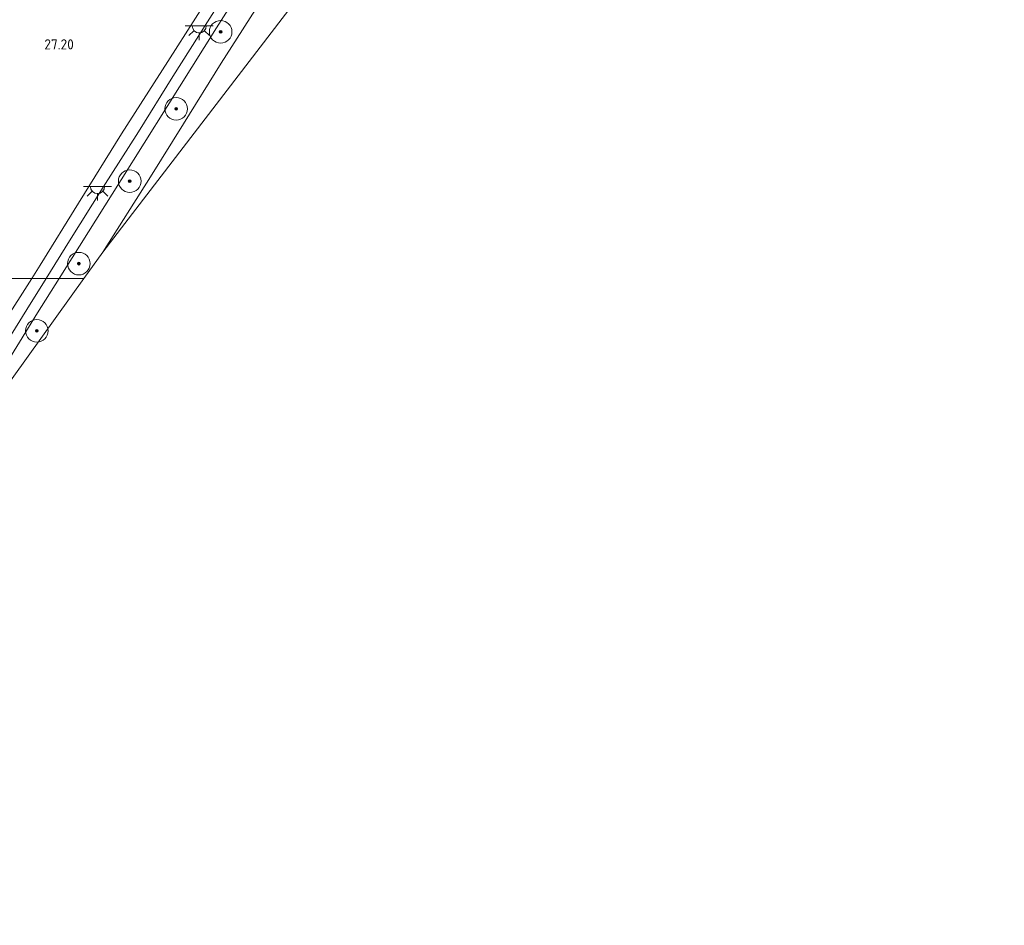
# Model space of a CAD drawing. Header units: metres. Extents: x 185049 to 189876, y 349292 to 352302.
# Tile 139 of 256: x 189384 to 189558, y 349885 to 350046. Entities that reach past the tile are written whole.
import ezdxf
from ezdxf.enums import TextEntityAlignment as Align
from ezdxf.lldxf.tags import DXFTag

# ---------------------------------------------------------------- set-up
doc = ezdxf.new("R2010")
doc.units = ezdxf.units.M
for name, color, linetype, lineweight in [('B-WE-GR-BOOM-S', 90, 'Continuous', 25), ('B-WE-GR-BOUWLAND_AKKERBOUW-GV', 80, 'Continuous', 13), ('B-WE-GR-GRAS-GV', 60, 'Continuous', 13), ('B-WE-KG-GRENS_OPNAME-G', 210, 'KG-OPNAME', 18), ('B-WE-KL-ET_LS_OV_LICHTPUNT-S', 190, 'Continuous', 25), ('B-WE-VH-VERHARDING_ASFALT-GV', 252, 'Continuous', 18), ('X-XX-AL-HOOGTELABEL-S', 7, 'Continuous', 25)]:
    doc.layers.add(name, color=color, linetype=linetype, lineweight=lineweight)
doc.styles.add('NLCS-ISO-ANNOTATIVE-T18', font='NLCS-ISO.ttf', dxfattribs={"height": 1.8})
doc.styles.get("Standard").update_dxf_attribs({"font": 'arial.ttf'})
tags = doc.linetypes.add('KG-OPNAME', pattern='A,5.5,-2,["O",Standard,S=1.8,R=0,X=-0.5,Y=-0.9],-2,5.5,-2,[5,NLCS.SHX,S=0.75,R=0,X=0,Y=0],-2', length=19).pattern_tags.tags
tags[6] = DXFTag(74, 10)

# ---------------------------------------------------------------- blocks, each defined once
blk = doc.blocks.new('SAL-HOOGTELABEL-SO')
at = {"color": 0, "linetype": 'ByBlock', "lineweight": -2, "style": 'NLCS-ISO-ANNOTATIVE-T18'}
blk.add_attdef('HOOGTE', text='', height=1.8, dxfattribs=at).set_placement((2.79, 0), align=Align.RIGHT)
blk = doc.blocks.new('SGR-BOOM_01-SO')
at = {"linetype": 'ByBlock', "lineweight": 18}
h = blk.add_hatch(color=0, dxfattribs=at)
h.dxf.hatch_style = 1
edge = h.paths.add_edge_path()
edge.add_arc((0, 0), 0.25, 0, 360)
at = {"color": 0, "linetype": 'ByBlock', "lineweight": 18}
for radius in [2, 0.25]:
    blk.add_circle((0, 0), radius, dxfattribs=at)
blk = doc.blocks.new('SKL-ET_OV_LICHTPUNT-SO')
at = {"color": 0, "linetype": 'ByBlock', "lineweight": 18}
for points in [[(-1.25, 0), (-2.5, 0)], [(1.25, 0), (2.5, 0)], [(-0.92, -0.85), (-1.83, -1.7)], [(0, -1.25), (0, -2.5)], [(0.92, -0.85), (1.83, -1.7)]]:
    blk.add_lwpolyline(points, dxfattribs=at)
blk.add_lwpolyline([(0, 0), (1.25, 0, -1), (-1.25, 0)], format="xyb", close=True, dxfattribs=at)

msp = doc.modelspace()

# ---------------------------------------------------------------- linework, layer by layer
at = {"layer": 'B-WE-GR-BOUWLAND_AKKERBOUW-GV'}
msp.add_polyline3d([(189420.074, 350053.817, 27.204), (189410.227, 350038.422, 27.2), (189402.062, 350025.604, 27.263), (189394.455, 350013.348, 27.343), (189387.647, 350002.364, 27.365), (189386.1464, 350000, 27.339), (189332.7841, 350000, 27.3376), (189344.2142, 350014.6887, 27.2994), (189358.2395, 350032.9207, 27.1594), (189373.3305, 350052.9561, 27.1394)], dxfattribs=at)
msp.add_polyline3d([(189329.731, 349908.581, 27.259), (189313.055, 349885.411, 27.095), (189247.1577, 349915.583, 27.2794), (189266.5153, 349933.6565, 27.2794), (189289.3333, 349955.1787, 27.2194), (189300.092, 349965.4586, 27.1994), (189307.9383, 349973.1353, 27.1994), (189313.2157, 349978.3882, 27.2194), (189318.9048, 349984.2919, 27.2194), (189324.1317, 349989.7436, 27.2994), (189327.9541, 349994.2847, 27.2794), (189332.2493, 349999.3128, 27.3394), (189332.7841, 350000, 27.3376), (189386.1464, 350000, 27.339), (189381.074, 349992.009, 27.251), (189374.383, 349981.216, 27.2), (189368.004, 349970.993, 27.187), (189360.569, 349958.915, 27.196), (189353.187, 349946.856, 27.238), (189346.584, 349936.203, 27.31), (189338.089, 349922.786, 27.356)], close=True, dxfattribs=at)
at = {"layer": 'B-WE-GR-GRAS-GV'}
for points in [[(189424.283, 350056.535, 27.495), (189417.256, 350045.438, 27.529), (189411.16, 350035.791, 27.491), (189405.032, 350025.979, 27.504), (189398.826, 350016.166, 27.516), (189392.865, 350006.671, 27.487), (189388.7153, 350000, 27.5144), (189386.1464, 350000, 27.339), (189387.647, 350002.364, 27.365), (189394.455, 350013.348, 27.343), (189402.062, 350025.604, 27.263), (189410.227, 350038.422, 27.2), (189420.074, 350053.817, 27.204)], [(189427.685, 350050.68, 27.483), (189419.713, 350038.144, 27.508), (189413.021, 350027.405, 27.487), (189407.208, 350018.026, 27.5), (189398.722, 350004.672, 27.495), (189395.37, 350000, 27.4912), (189391.0104, 350000, 27.4489), (189394.592, 350005.744, 27.445), (189401.964, 350017.46, 27.457), (189410.117, 350030.436, 27.483), (189418.85, 350044.367, 27.428), (189425.888, 350055.497, 27.449)]]:
    msp.add_polyline3d(points, dxfattribs=at)
for points in [[(189344.83, 349929.56, 27.457), (189329.731, 349908.581, 27.259), (189338.089, 349922.786, 27.356), (189346.584, 349936.203, 27.31), (189353.187, 349946.856, 27.238), (189360.569, 349958.915, 27.196), (189368.004, 349970.993, 27.187), (189374.383, 349981.216, 27.2), (189381.074, 349992.009, 27.251), (189386.1464, 350000, 27.339), (189388.7153, 350000, 27.5144), (189385.299, 349994.508, 27.537), (189378.46, 349983.513, 27.512), (189371.463, 349972.314, 27.474), (189364.622, 349961.381, 27.512), (189356.405, 349948.127, 27.5)], [(189395.37, 350000, 27.4912), (189365.165, 349957.901, 27.457), (189372.254, 349969.805, 27.474), (189380.282, 349982.75, 27.483), (189387.2, 349993.889, 27.453), (189391.0104, 350000, 27.4489)]]:
    msp.add_polyline3d(points, close=True, dxfattribs=at)
at = {"layer": 'B-WE-KG-GRENS_OPNAME-G'}
for points in [[(189395.37, 350000, 27.4912), (189398.722, 350004.672, 27.495), (189440.823, 350059.546, 27.411), (189462.702, 350086.205, 27.487), (189472.649, 350098.326, 27.521), (189488.861, 350118.079, 27.504), (189497.69, 350128.838, 27.483), (189510.485, 350144.428, 27.474), (189556.486, 350199.305, 27.352), (189558.375, 350201.559, 27.469)], [(189313.055, 349885.411, 27.095), (189329.731, 349908.581, 27.259), (189344.83, 349929.56, 27.457), (189365.165, 349957.901, 27.457), (189395.37, 350000, 27.4912)]]:
    msp.add_polyline3d(points, dxfattribs=at)
at = {"layer": 'B-WE-VH-VERHARDING_ASFALT-GV'}
for points in [[(189440.823, 350059.546, 27.411), (189398.722, 350004.672, 27.495), (189407.208, 350018.026, 27.5), (189413.021, 350027.405, 27.487), (189419.713, 350038.144, 27.508), (189427.685, 350050.68, 27.483)], [(189425.888, 350055.497, 27.449), (189418.85, 350044.367, 27.428), (189410.117, 350030.436, 27.483), (189401.964, 350017.46, 27.457), (189394.592, 350005.744, 27.445), (189391.0104, 350000, 27.4489), (189388.7153, 350000, 27.5144), (189392.865, 350006.671, 27.487), (189398.826, 350016.166, 27.516), (189405.032, 350025.979, 27.504), (189411.16, 350035.791, 27.491), (189417.256, 350045.438, 27.529), (189424.283, 350056.535, 27.495)]]:
    msp.add_polyline3d(points, dxfattribs=at)
msp.add_polyline3d([(189365.165, 349957.901, 27.457), (189344.83, 349929.56, 27.457), (189356.405, 349948.127, 27.5), (189364.622, 349961.381, 27.512), (189371.463, 349972.314, 27.474), (189378.46, 349983.513, 27.512), (189385.299, 349994.508, 27.537), (189388.7153, 350000, 27.5144), (189391.0104, 350000, 27.4489), (189387.2, 349993.889, 27.453), (189380.282, 349982.75, 27.483), (189372.254, 349969.805, 27.474)], close=True, dxfattribs=at)

# ---------------------------------------------------------------- block references
at = {"layer": 'B-WE-GR-BOOM-S'}
for p in [(189419.608, 350043.686, 27.52), (189411.735, 350030.047, 27.471), (189403.505, 350017.234, 27.5), (189394.505, 350002.626, 27.491), (189387.053, 349990.736, 27.471)]:
    msp.add_blockref('SGR-BOOM_01-SO', p, dxfattribs=at)
at = {"layer": 'B-WE-KL-ET_LS_OV_LICHTPUNT-S'}
for p in [(189415.808, 350044.738, 27.437), (189397.801, 350016.285, 27.564)]:
    msp.add_blockref('SKL-ET_OV_LICHTPUNT-SO', p, dxfattribs=at)
at = {"layer": 'X-XX-AL-HOOGTELABEL-S'}
msp.add_blockref('SAL-HOOGTELABEL-SO', (189390.823, 350040.567, 27.2), dxfattribs=at).add_auto_attribs({'HOOGTE': '27.20'})

doc.saveas('drawing.dxf')
